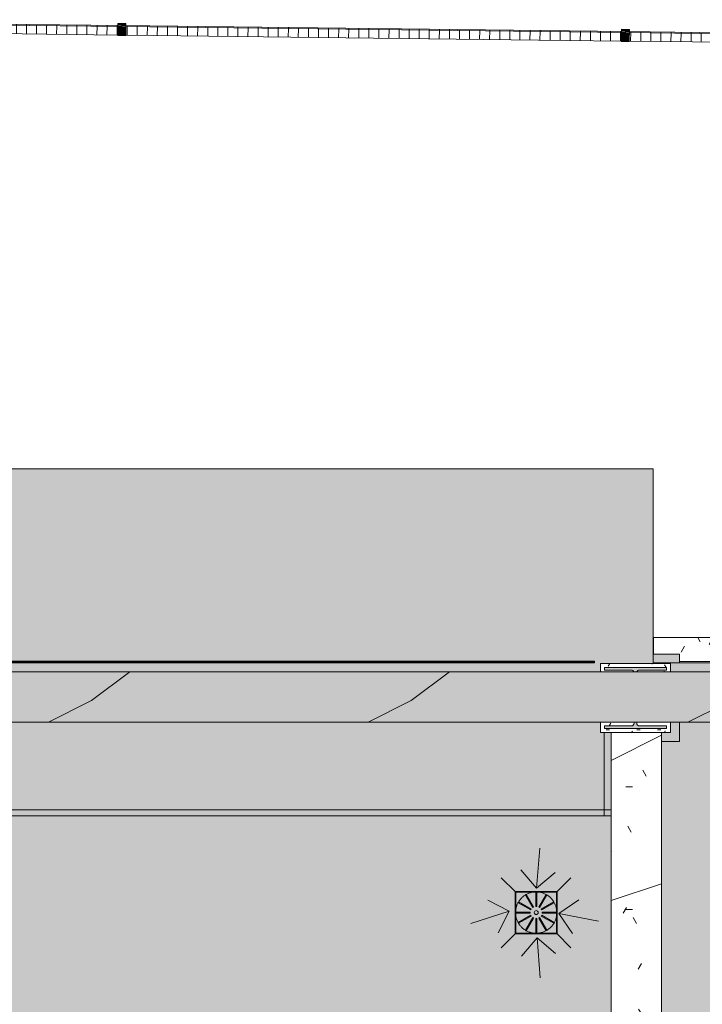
# Model space of a CAD drawing. Header units: millimetres. Extents: x 992 to 119315, y -26483 to 33271.
# Tile 11 of 110: x 42509 to 45898, y 28182 to 33068. Entities that reach past the tile are written whole.
import ezdxf

# ---------------------------------------------------------------- set-up
doc = ezdxf.new("R2010")
doc.units = ezdxf.units.MM
for name, color, linetype, lineweight in [('A-DETL', 90, 'Continuous', 9), ('A-DETL-MBND', 5, 'Continuous', 9), ('A-DETL-THIN', 151, 'Continuous', 9), ('A-FLOR', 192, 'Continuous', 18), ('A-FLOR-PATT', 8, 'Continuous', 18), ('A-GENM', 13, 'Continuous', 9), ('A-GLAZ-CURT', 52, 'Continuous', 9), ('A-GLAZ-CWMG', 51, 'Continuous', 9), ('A-ROOF', 132, 'Continuous', 9), ('A-ROOF-OTLN', 132, 'Continuous', 9), ('A-ROOF-PATT', 132, 'Continuous', 9), ('A-WALL', 113, 'Continuous', 18), ('P-PIPE', 3, 'Continuous', 9), ('P-SANR-FIXT', 6, 'Continuous', 9), ('S-COLS', 52, 'Continuous', 9)]:
    doc.layers.add(name, color=color, linetype=linetype, lineweight=lineweight)
pattern_1 = [(0, (0, 0), (812.8, 203.2), [33.528, -576.072, 33.528, -576.072, -3251.2]), (0, (0, 0), (812.8, 203.2), [-1219.2, 33.528, -1185.672, 33.528, -576.072, -1422.4]), (0, (0, 0), (812.8, 203.2), [-3048, 33.528, -372.872, 33.528, -982.472]), (120, (304.8, 101.6), (-582.37636, 602.30545), [33.528, -576.072, 33.528, -576.072, -3251.2]), (120, (304.8, 101.6), (-582.37636, 602.30545), [-1219.2, 33.528, -1185.672, 33.528, -576.072, -1422.4]), (120, (304.8, 101.6), (-582.37636, 602.30545), [-3048, 33.528, -372.872, 33.528, -982.472]), (240, (406.4, 508), (-230.42364, -805.50545), [33.528, -576.072, 33.528, -576.072, -3251.2]), (240, (406.4, 508), (-230.42364, -805.50545), [-1219.2, 33.528, -1185.672, 33.528, -576.072, -1422.4]), (240, (406.4, 508), (-230.42364, -805.50545), [-3048, 33.528, -372.872, 33.528, -982.472])]
pattern_2 = [(216.87, (635, 1587.5), (4762.4943, 3175.0085), [793.75, -7143.75]), (206.565, (1587.5, 1111.25), (-1587.5015, -1587.499), [1774.88, -1774.88]), (198.435, (1587.5, 317.5), (-3174.9975, -1587.503), [1004.024, -4016.092])]

# ---------------------------------------------------------------- blocks, each defined once
blk = doc.blocks.new('PLUV_Grelha Ralo Hemisférico_Abacaxi - Grelha Abacaxi-25590600-PLANTA DE CAIMENTO DE PISOS - COBERTURA')
at = {"layer": 'P-SANR-FIXT'}
for points in [[(-2.5, -102.3), (-2.4, -29.9), (0, -29.9), (0, -10), (-5, -8.7), (-8.7, -5), (-10, 0), (-8.7, 5), (-5, 8.7), (0, 10), (0, 30), (-2.5, 29.9), (-2.5, 102.3), (-28.7, 97.1), (-38, 94.4), (-49, 89.9), (-12.8, 27.2), (-17.6, 25.4), (-53.3, 87.4), (-69, 73.8), (-87, 53.1), (-24.7, 17.1), (-27.2, 12.8), (-89.9, 49), (-98.6, 23.5), (-100.7, 14.3), (-102.3, 2.5), (-29.9, 2.5), (-29.9, -2.5), (-102.3, -2.5), (-98.5, -23.5), (-88.9, -48.4), (-27.2, -12.8), (-25.4, -17.6), (-87.3, -53.3), (-56, -85.3), (-53.3, -87.4), (-17.1, -24.7), (-12.8, -27.2), (-49, -89.9), (-31.5, -96.3), (-12.5, -99.9)], [(2.5, -102.3), (28.7, -97.1), (38, -94.3), (49, -89.9), (12.8, -27.2), (17.2, -24.7), (53.3, -87.3), (69, -73.8), (87, -53.1), (24.7, -17.2), (27.2, -12.8), (89.9, -49), (98.5, -23.5), (100.7, -14.3), (102.3, -2.5), (29.9, -2.5), (29.9, 2.5), (102.3, 2.5), (98.6, 23.5), (88.9, 48.4), (27.2, 12.8), (25.5, 17.6), (87.4, 53.3), (56, 85.3), (53.3, 87.3), (17.2, 24.7), (12.8, 27.2), (49, 89.9), (31.4, 96.3), (2.5, 101.9), (2.5, 29.9), (0, 29.9), (0, 10), (5, 8.7), (8.7, 5), (10, 0), (8.7, -5), (5, -8.7), (0, -10), (0, -30), (2.5, -29.9), (2.5, -101.2)]]:
    blk.add_hatch(color=252, dxfattribs=at).paths.add_polyline_path(points)
at = {"layer": 'P-SANR-FIXT', "color": 253}
for p, q in [((-2.5, 29.9), (-2.5, 102.3)), ((2.5, 102.3), (2.5, 29.9)), ((-27.2, 12.8), (-89.9, 49)), ((-87.4, 53.3), (-24.7, 17.1)), ((-17.1, 24.7), (-53.3, 87.4)), ((-49, 89.9), (-12.8, 27.2)), ((12.8, 27.2), (49, 89.9)), ((53.4, 87.4), (17.2, 24.7)), ((24.7, 17.1), (87.4, 53.3)), ((89.9, 49), (27.2, 12.8)), ((-102.3, 2.5), (-29.9, 2.5)), ((29.9, 2.5), (102.3, 2.5)), ((-29.9, -2.5), (-102.3, -2.5)), ((-89.9, -49), (-27.2, -12.8)), ((-24.7, -17.2), (-87.4, -53.4)), ((-53.3, -87.4), (-17.1, -24.7)), ((-12.8, -27.2), (-49, -89.9)), ((-2.5, -102.3), (-2.5, -29.9)), ((2.5, -29.9), (2.5, -102.3)), ((49, -89.9), (12.8, -27.2)), ((17.2, -24.7), (53.4, -87.4)), ((87.4, -53.4), (24.7, -17.2)), ((27.2, -12.8), (89.9, -49)), ((102.3, -2.5), (29.9, -2.5))]:
    blk.add_line(p, q, dxfattribs=at)
at = {"layer": 'P-SANR-FIXT', "color": 253, "flags": 128}
for points in [[(0, 102.5), (-4.1, 102.4), (-8.2, 102.2), (-12.3, 101.8), (-16.3, 101.2), (-20.4, 100.5), (-24.4, 99.6), (-28.3, 98.5), (-32.2, 97.3), (-36.1, 95.9), (-39.9, 94.4), (-43.7, 92.7), (-47.3, 90.9), (-50.9, 89), (-54.4, 86.8), (-57.9, 84.6), (-61.2, 82.2), (-64.5, 79.7), (-67.6, 77.1), (-70.6, 74.3), (-73.5, 71.4), (-76.3, 68.4), (-79, 65.3), (-81.5, 62.1), (-84, 58.8), (-86.3, 55.4), (-88.4, 51.9), (-90.4, 48.3), (-92.3, 44.7), (-94, 40.9), (-95.5, 37.1), (-96.9, 33.3), (-98.2, 29.4), (-99.3, 25.4), (-100.2, 21.4), (-101, 17.4), (-101.6, 13.4), (-102.1, 9.3), (-102.4, 5.2), (-102.5, 1.1), (-102.5, -3), (-102.3, -7.1), (-101.9, -11.2), (-101.4, -15.2), (-100.7, -19.3), (-99.8, -23.3), (-98.8, -27.3), (-97.6, -31.2), (-96.3, -35.1), (-94.8, -38.9), (-93.2, -42.7), (-91.4, -46.3), (-89.5, -50), (-87.4, -53.5), (-85.2, -57), (-82.9, -60.3), (-80.4, -63.6), (-77.8, -66.8), (-75.1, -69.8), (-72.2, -72.8), (-69.2, -75.6), (-66.2, -78.3), (-63, -80.9), (-59.7, -83.3), (-56.3, -85.6), (-52.8, -87.8), (-49.3, -89.9), (-45.7, -91.8), (-41.9, -93.5), (-38.2, -95.1), (-34.3, -96.6), (-30.4, -97.9), (-26.5, -99), (-22.5, -100), (-18.5, -100.8), (-14.5, -101.5), (-10.4, -102), (-6.3, -102.3), (-2.2, -102.5), (0, -102.5)], [(0, -102.5), (4.1, -102.4), (8.2, -102.2), (12.3, -101.8), (16.3, -101.2), (20.4, -100.5), (24.4, -99.6), (28.3, -98.5), (32.2, -97.3), (36.1, -95.9), (39.9, -94.4), (43.7, -92.7), (47.3, -90.9), (50.9, -89), (54.4, -86.8), (57.9, -84.6), (61.2, -82.2), (64.5, -79.7), (67.6, -77.1), (70.6, -74.3), (73.5, -71.4), (76.3, -68.4), (79, -65.3), (81.5, -62.1), (84, -58.8), (86.3, -55.4), (88.4, -51.9), (90.4, -48.3), (92.3, -44.7), (94, -40.9), (95.5, -37.1), (96.9, -33.3), (98.2, -29.4), (99.3, -25.4), (100.2, -21.4), (101, -17.4), (101.6, -13.4), (102.1, -9.3), (102.4, -5.2), (102.5, -1.1), (102.5, 3), (102.3, 7.1), (101.9, 11.2), (101.4, 15.2), (100.7, 19.3), (99.8, 23.3), (98.8, 27.3), (97.6, 31.2), (96.3, 35.1), (94.8, 38.9), (93.2, 42.7), (91.4, 46.3), (89.5, 50), (87.4, 53.5), (85.2, 57), (82.9, 60.3), (80.4, 63.6), (77.8, 66.8), (75.1, 69.8), (72.2, 72.8), (69.2, 75.6), (66.2, 78.3), (63, 80.9), (59.7, 83.3), (56.3, 85.6), (52.8, 87.8), (49.3, 89.9), (45.7, 91.8), (41.9, 93.5), (38.2, 95.1), (34.3, 96.6), (30.4, 97.9), (26.5, 99), (22.5, 100), (18.5, 100.8), (14.5, 101.5), (10.4, 102), (6.3, 102.3), (2.2, 102.5), (0, 102.5)]]:
    blk.add_lwpolyline(points, dxfattribs=at)
at = {"layer": 'P-SANR-FIXT', "color": 253}
for radius, start, end in [(30, 175.2258, 184.8259), (30, 145.2258, 154.8259), (30, 115.1741, 124.7742), (10, 90, 180), (30, 90, 94.7742), (30, 85.1741, 90), (10, 360, 90), (10, 270, 360), (30, 55.1741, 64.7742), (30, 25.1741, 34.7742), (30, 355.1741, 4.7742), (30, 205.2258, 214.8259), (30, 235.2258, 244.8259), (10, 180, 270), (30, 265.2258, 270), (30, 270, 274.8259), (30, 295.2258, 304.8259), (30, 325.1741, 334.7742)]:
    blk.add_arc((0, 0), radius, start, end, dxfattribs=at)
blk = doc.blocks.new('PLUV_Serie Reforcada_Joelho 45_90 - Standard-25853971-PLANTA DE CAIMENTO DE PISOS - COBERTURA')
at = {"layer": 'A-DETL-MBND'}
for points in [[(-45605.8, 29881.9), (-45532.1, 29881.9), (-45532.1, 29884.4), (-45636, 29884.3), (-45635.7, 29881.9), (-45606.3, 29881.9)], [(-45445.5, 29881.9), (-45428.1, 29881.9), (-45428.8, 29884.3), (-45462.5, 29884.4), (-45532.1, 29884.4), (-45531.2, 29881.9), (-45446.4, 29881.9)]]:
    blk.add_hatch(color=253, dxfattribs=at).paths.add_polyline_path(points)
at = {"layer": 'A-DETL-MBND', "color": 253}
for p, q in [((-45636.1, 29884.4), (-45636.1, 29881.9)), ((-45428.1, 29881.9), (-45428.1, 29884.4))]:
    blk.add_line(p, q, dxfattribs=at)
for start_param, end_param in [(2.893572, 3.058919), (0.082673, 0.24802)]:
    blk.add_ellipse((-45532.1, 29884.2), major_axis=(104, 0), ratio=0.005, start_param=start_param, end_param=end_param, dxfattribs=at)
blk = doc.blocks.new('BE-PMSa-MOD-ESG-ESCOLA-EX-000-R_rvt-1-PLANTA DE CAIMENTO DE PISOS - COBERTURA')
at = {"layer": 'A-DETL-MBND', "color": 253}
for p, q in [((-45632.1, 29884.4), (-45632.1, 29881.9)), ((-45432.1, 29881.9), (-45432.1, 29884.4))]:
    blk.add_line(p, q, dxfattribs=at)
at = {"layer": 'P-PIPE', "color": 21, "lineweight": 9}
blk.add_blockref('PLUV_Serie Reforcada_Joelho 45_90 - Standard-25853971-PLANTA DE CAIMENTO DE PISOS - COBERTURA', (0, 0), dxfattribs=at)
at = {"layer": 'P-SANR-FIXT', "color": 21, "lineweight": 9, "xscale": 0.9999999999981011, "yscale": 0.9999999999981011}
blk.add_blockref('PLUV_Grelha Ralo Hemisférico_Abacaxi - Grelha Abacaxi-25590600-PLANTA DE CAIMENTO DE PISOS - COBERTURA', (-45532.1, 28636.9), dxfattribs=at)
blk = doc.blocks.new('Calha1 - Calha-3499570-PLANTA DE CAIMENTO DE PISOS - COBERTURA')
at = {"layer": 'A-GENM', "lineweight": 5}
h = blk.add_hatch(color=255, dxfattribs=at)
h.paths.add_polyline_path([(-52865.2, 8492.3), (-33579.5, 8492.3), (-33579.5, 8502.9), (-33590.1, 8502.9), (-33607.9, 8522.3), (-33607.9, 8532.3), (-33609.5, 8532.3), (-33609.5, 8522.3), (-57904.5, 8522.3), (-57904.5, 8492.3), (-53887, 8492.3)])
h.paths.add_polyline_path([(-33609.5, 9517.3), (-33579.5, 9517.4), (-33579.6, 9528.5), (-33607.9, 9528.5), (-33607.9, 9542.9), (-33579.5, 9542.9), (-33579.5, 21621.4), (-33609.5, 21621.4), (-33609.5, 9528.5)])
h.paths.add_polyline_path([(-33699.5, 29116.9), (-33612, 29116.9), (-33612, 29146.9), (-41414.5, 29146.6), (-41414.5, 29116.9), (-33962, 29116.9)])
h.paths.add_polyline_path([(-57889.5, 29116.9), (-57886, 29146.9), (-57904.5, 29146.8), (-57904.5, 29116.9)])
h.paths.add_polyline_path([(-45194.5, 29116.9), (-45159.5, 29117), (-45159.5, 29146.9), (-45195.5, 29146.9), (-45194.6, 29117.1)])
h = blk.add_hatch(color=255, dxfattribs=at)
h.paths.add_polyline_path([(-50821.6, 8522.3), (-33609.5, 8522.3), (-33609.5, 8532.3), (-33607.9, 8532.9), (-33607.9, 9517.3), (-33609.5, 9517.3), (-33609.5, 15311.9), (-33691.5, 15311.9), (-33691.5, 15611.9), (-33609.5, 15611.9), (-33609.5, 21621.4), (-33763.5, 21621.4), (-33763.5, 28918.1), (-33612, 28918.1), (-33612, 29116.9), (-41414.5, 29116.9), (-41414.5, 25348.7), (-41384.5, 25348.7), (-41384.5, 25054.7), (-41414.5, 25054.7), (-41414.5, 22421.9), (-45159.5, 22421.9), (-45159.5, 25054.7), (-45189.5, 25054.7), (-45189.5, 25348.7), (-45159.5, 25348.7), (-45159.5, 29116.9), (-57904.5, 29115.7), (-57904.5, 28126.9), (-46107, 28126.9), (-46107, 21471.9), (-40462, 21471.9), (-40462, 28126.9), (-34599.5, 28126.9), (-34599.5, 9512.3), (-57904.5, 9512.3), (-57904.5, 8522.3), (-51332.5, 8522.3)])
h.paths.add_polyline_path([(-41260.6, 9014.7), (-41204.5, 9014.8), (-41204.6, 9019.8), (-41260.6, 9019.8)])
h.paths.add_polyline_path([(-41269, 9014.7), (-41260.6, 9014.7), (-41260.6, 9019.8), (-41269, 9019.8), (-41269, 9014.8)])
h.paths.add_polyline_path([(-41177.1, 9103.3), (-41177, 9047.2), (-41172, 9047.3), (-41172, 9103.3)])
h.paths.add_polyline_path([(-41177.1, 9111.7), (-41177.1, 9103.3), (-41172, 9103.3), (-41172, 9111.7)])
h.paths.add_polyline_path([(-41080.1, 9019.8), (-41114.6, 9019.8), (-41114.6, 9014.7), (-41080.1, 9014.7)])
h.paths.add_polyline_path([(-41177.1, 8915), (-41222.3, 8926.9), (-41223.5, 8927.4), (-41187.6, 8990.2), (-41191.7, 8992.6), (-41227.9, 8929.9), (-41243.6, 8943.5), (-41261.5, 8964.1), (-41199.2, 9000.1), (-41201.7, 9004.5), (-41264.4, 8968.3), (-41273.1, 8993.8), (-41275.3, 9003), (-41276.9, 9014.7), (-41269, 9014.7), (-41269, 9019.8), (-41276.9, 9019.8), (-41273.1, 9040.8), (-41263.4, 9065.7), (-41201.7, 9030.1), (-41200, 9034.8), (-41261.9, 9070.6), (-41230.6, 9102.6), (-41227.9, 9104.6), (-41191.7, 9041.9), (-41187.3, 9044.5), (-41223.5, 9107.1), (-41203.2, 9114.4), (-41177.1, 9118.4), (-41177.1, 9111.7), (-41172, 9111.7), (-41172, 9119.6), (-41126.8, 9107.6), (-41125.6, 9107.1), (-41161.6, 9044.3), (-41157.4, 9041.9), (-41121.2, 9104.6), (-41105.5, 9091.1), (-41087.6, 9070.4), (-41149.9, 9034.4), (-41147.4, 9030.1), (-41084.7, 9066.2), (-41076, 9040.8), (-41073.9, 9031.5), (-41072.2, 9019.8), (-41080.1, 9019.8), (-41080.1, 9014.7), (-41072.2, 9014.7), (-41076, 8993.8), (-41085.7, 8968.9), (-41147.4, 9004.5), (-41149.1, 8999.7), (-41087.2, 8963.9), (-41118.5, 8932), (-41121.2, 8929.9), (-41157.4, 8992.6), (-41161.8, 8990.1), (-41125.6, 8927.4), (-41145.9, 8920.1), (-41172, 8916.1), (-41172.1, 8987.3), (-41177.1, 8986.2), (-41177.1, 8915.4)])
h.paths.add_polyline_path([(-57790.6, 9014.7), (-57734.5, 9014.8), (-57734.6, 9019.8), (-57790.6, 9019.8)])
h.paths.add_polyline_path([(-57799, 9014.7), (-57790.6, 9014.7), (-57790.6, 9019.8), (-57799, 9019.8), (-57799, 9014.8)])
h.paths.add_polyline_path([(-57707.1, 9103.3), (-57707, 9047.2), (-57702, 9047.3), (-57702, 9103.3)])
h.paths.add_polyline_path([(-57707.1, 9111.7), (-57707.1, 9103.3), (-57702, 9103.3), (-57702, 9111.7)])
h.paths.add_polyline_path([(-57610.1, 9019.8), (-57674.6, 9019.8), (-57674.5, 9014.7), (-57610.1, 9014.7)])
h.paths.add_polyline_path([(-57707.1, 8915), (-57752.3, 8926.9), (-57753.5, 8927.4), (-57717.6, 8990.2), (-57721.7, 8992.6), (-57757.9, 8929.9), (-57773.6, 8943.5), (-57791.5, 8964.1), (-57729.2, 9000.1), (-57731.7, 9004.5), (-57794.4, 8968.3), (-57803.1, 8993.8), (-57805.3, 9003), (-57806.9, 9014.7), (-57799, 9014.7), (-57799, 9019.8), (-57806.9, 9019.8), (-57803.1, 9040.8), (-57793.4, 9065.7), (-57731.7, 9030.1), (-57730, 9034.8), (-57791.9, 9070.6), (-57760.6, 9102.6), (-57757.9, 9104.6), (-57721.7, 9041.9), (-57717.3, 9044.5), (-57753.5, 9107.1), (-57733.2, 9114.4), (-57707.1, 9118.4), (-57707.1, 9111.7), (-57702, 9111.7), (-57702, 9119.6), (-57656.8, 9107.6), (-57655.6, 9107.1), (-57691.6, 9044.3), (-57687.4, 9041.9), (-57651.2, 9104.6), (-57635.5, 9091.1), (-57617.6, 9070.4), (-57679.9, 9034.4), (-57677.4, 9030.1), (-57614.7, 9066.2), (-57606, 9040.8), (-57603.9, 9031.5), (-57602.2, 9019.8), (-57610.1, 9019.8), (-57610.1, 9014.7), (-57602.2, 9014.7), (-57606, 8993.8), (-57615.7, 8968.9), (-57677.4, 9004.5), (-57679.1, 8999.7), (-57617.2, 8963.9), (-57648.5, 8932), (-57651.2, 8929.9), (-57687.4, 8992.6), (-57691.8, 8990.1), (-57655.6, 8927.4), (-57675.9, 8920.1), (-57702, 8916.1), (-57702.1, 8987.3), (-57707.1, 8987.3), (-57707.1, 8915.4)])
h.paths.add_polyline_path([(-41174.6, 9007.3), (-41169.6, 9008.6), (-41165.9, 9012.3), (-41164.6, 9017.3), (-41165.9, 9022.3), (-41169.6, 9025.9), (-41174.6, 9027.3), (-41179.6, 9025.9), (-41183.2, 9022.3), (-41184.6, 9017.3), (-41183.2, 9012.3), (-41179.6, 9008.6), (-41177.1, 9007.6)])
h.paths.add_polyline_path([(-57704.6, 9007.3), (-57699.6, 9008.6), (-57695.9, 9012.3), (-57694.6, 9017.3), (-57695.9, 9022.3), (-57699.6, 9025.9), (-57704.6, 9027.3), (-57709.6, 9025.9), (-57713.2, 9022.3), (-57714.6, 9017.3), (-57713.2, 9012.3), (-57709.6, 9008.6), (-57707.1, 9007.6)])
h.paths.add_polyline_path([(-41114.6, 9014.7), (-41114.6, 9019.8), (-41144.6, 9019.8), (-41144.5, 9014.7), (-41124.1, 9014.7)])
h.paths.add_polyline_path([(-41396.1, 21667.4), (-41706, 21667.4), (-41706, 22015.4), (-41363, 22015.4), (-41363, 21667.4), (-41383, 21667.4)])
h.paths.add_polyline_path([(-44901.1, 21667.4), (-45211, 21667.4), (-45211, 22015.4), (-44868, 22015.4), (-44868, 21667.4), (-44888, 21667.4)])
h.paths.add_polyline_path([(-41224, 28634.4), (-41159.5, 28634.4), (-41159.6, 28639.4), (-41224, 28639.4)])
h.paths.add_polyline_path([(-41229.5, 28634.4), (-41224, 28634.4), (-41224, 28639.4), (-41229.5, 28639.4)])
h.paths.add_polyline_path([(-41132.1, 28722.9), (-41132.1, 28666.8), (-41127.1, 28666.9), (-41127.1, 28722.9), (-41132.1, 28722.9)])
h.paths.add_polyline_path([(-41054.5, 28639.4), (-41099.6, 28639.4), (-41099.5, 28634.4), (-41054.5, 28634.4)])
h.paths.add_polyline_path([(-41043.5, 28639.4), (-41054.5, 28639.4), (-41054.5, 28634.4), (-41043.5, 28634.4)])
h.paths.add_polyline_path([(-41127.1, 28534.6), (-41127.1, 28606.9), (-41132.1, 28606.9), (-41132.1, 28534.6), (-41158.3, 28539.8), (-41167.6, 28542.5), (-41178.6, 28547), (-41142.4, 28609.7), (-41146.7, 28612.2), (-41182.9, 28549.5), (-41198.6, 28563.1), (-41216.5, 28583.8), (-41154.2, 28619.7), (-41156.7, 28624.1), (-41219.4, 28587.9), (-41228.1, 28613.4), (-41230.3, 28622.6), (-41231.9, 28634.4), (-41229.5, 28634.4), (-41230.5, 28639.4), (-41231.9, 28639.4), (-41228.1, 28660.4), (-41218.4, 28685.3), (-41156.7, 28649.7), (-41154.2, 28654), (-41216.9, 28690.2), (-41185.6, 28722.1), (-41182.9, 28724.2), (-41146.7, 28661.5), (-41142.4, 28664.1), (-41178.4, 28726.8), (-41161.1, 28733.2), (-41132.1, 28737.5), (-41132.1, 28722.9), (-41127.1, 28722.9), (-41127.1, 28739.2), (-41100.9, 28734), (-41091.6, 28731.2), (-41080.6, 28726.8), (-41116.8, 28664.1), (-41112.4, 28661.6), (-41076.2, 28724.2), (-41060.5, 28710.7), (-41042.6, 28690), (-41104.9, 28654), (-41102.4, 28649.7), (-41039.7, 28685.9), (-41031, 28660.4), (-41028.9, 28651.2), (-41027.2, 28639.4), (-41043.5, 28639.4), (-41043.5, 28634.4), (-41027.2, 28634.4), (-41031, 28613.4), (-41040.7, 28588.5), (-41102.4, 28624.1), (-41104.9, 28619.7), (-41042.2, 28583.5), (-41073.6, 28551.6), (-41076.2, 28549.5), (-41112.4, 28612.2), (-41116.8, 28609.7), (-41080.6, 28547), (-41098.1, 28540.6), (-41117.1, 28537)])
h.paths.add_polyline_path([(-45618.1, 28634.4), (-45562, 28634.4), (-45562.1, 28639.4), (-45618.1, 28639.4)])
h.paths.add_polyline_path([(-45626.5, 28634.4), (-45618.1, 28634.4), (-45618.1, 28639.4), (-45626.5, 28639.4), (-45626.5, 28634.4)])
h.paths.add_polyline_path([(-45534.6, 28722.9), (-45534.5, 28666.8), (-45529.5, 28666.9), (-45529.5, 28722.9)])
h.paths.add_polyline_path([(-45534.6, 28731.3), (-45534.6, 28722.9), (-45529.5, 28722.9), (-45529.5, 28731.3)])
h.paths.add_polyline_path([(-45437.6, 28639.4), (-45502.1, 28639.4), (-45502, 28634.4), (-45437.6, 28634.4)])
h.paths.add_polyline_path([(-45534.6, 28534.6), (-45579.8, 28546.5), (-45581, 28547), (-45545.1, 28609.8), (-45549.2, 28612.2), (-45585.4, 28549.5), (-45601.1, 28563.1), (-45619, 28583.8), (-45556.7, 28619.7), (-45559.2, 28624.1), (-45621.9, 28587.9), (-45630.6, 28613.4), (-45632.8, 28622.6), (-45634.4, 28634.4), (-45626.5, 28634.4), (-45626.5, 28639.4), (-45634.4, 28639.4), (-45630.6, 28660.4), (-45620.9, 28685.3), (-45559.2, 28649.7), (-45557.5, 28654.5), (-45619.4, 28690.2), (-45588.1, 28722.2), (-45584.9, 28723.4), (-45549.2, 28661.6), (-45544.8, 28664.1), (-45581, 28726.8), (-45560.7, 28734), (-45534.6, 28738), (-45534.6, 28731.3), (-45529.5, 28731.3), (-45529.5, 28739.2), (-45484.3, 28727.2), (-45483.1, 28726.7), (-45519.1, 28663.9), (-45514.9, 28661.5), (-45478.7, 28724.2), (-45463, 28710.7), (-45445.1, 28690), (-45507.4, 28654), (-45504.9, 28649.7), (-45442.2, 28685.9), (-45433.5, 28660.4), (-45431.4, 28651.2), (-45429.7, 28639.4), (-45437.6, 28639.4), (-45437.6, 28634.4), (-45429.7, 28634.4), (-45433.5, 28613.4), (-45443.2, 28588.5), (-45504.9, 28624.1), (-45506.6, 28619.3), (-45444.7, 28583.5), (-45476, 28551.6), (-45478.7, 28549.5), (-45514.9, 28612.2), (-45519.3, 28609.7), (-45483.1, 28547), (-45503.4, 28539.8), (-45529.5, 28535.7), (-45529.6, 28607), (-45534.6, 28606.9), (-45534.6, 28535)])
h.paths.add_polyline_path([(-41129.6, 28626.9), (-41124.6, 28628.2), (-41120.9, 28631.9), (-41119.6, 28636.9), (-41120.9, 28641.9), (-41124.6, 28645.5), (-41129.6, 28646.9), (-41134.6, 28645.5), (-41138.2, 28641.9), (-41139.6, 28636.9), (-41138.2, 28631.9), (-41134.6, 28628.2), (-41132.1, 28627.2)])
h.paths.add_polyline_path([(-45532.1, 28626.9), (-45527.1, 28628.2), (-45523.4, 28631.9), (-45522.1, 28636.9), (-45523.4, 28641.9), (-45527.1, 28645.5), (-45532.1, 28646.9), (-45537.1, 28645.5), (-45540.7, 28641.9), (-45542.1, 28636.9), (-45540.7, 28631.9), (-45537.1, 28628.2), (-45534.6, 28627.2)])
at = {"layer": 'A-GENM', "color": 250, "lineweight": 5}
for p, q in [((-45159.5, 29146.9), (-57904.5, 29146.9)), ((-57904.5, 29116.9), (-45159.5, 29116.9))]:
    blk.add_line(p, q, dxfattribs=at)
blk = doc.blocks.new('CHAPIM4 - CHAPIM-5294427-PLANTA DE CAIMENTO DE PISOS - COBERTURA')
at = {"layer": 'A-ROOF-PATT', "lineweight": 5}
h = blk.add_hatch(dxfattribs=at)
h.set_pattern_fill('FP_1', color=71, style=0, pattern_type=2)
h.set_pattern_definition(pattern_1)
h.paths.add_polyline_path([(-58154.5, 7726.9), (23530.5, 7726.9), (23530.5, 29831.9), (-58154.5, 29831.9), (-58154.5, 7902.3)])
h.paths.add_polyline_path([(23258.7, 7976.9), (-57904.5, 7976.9), (-57904.5, 29581.9), (23280.5, 29581.9), (23280.5, 7976.9)])
h = blk.add_hatch(dxfattribs=at)
h.set_pattern_fill('FP_12', color=71, style=0, pattern_type=2)
h.set_pattern_definition(pattern_2)
h.paths.add_polyline_path([(-58154.5, 7726.9), (23530.5, 7726.9), (23530.5, 29831.9), (-58154.5, 29831.9), (-58154.5, 7902.3)])
h.paths.add_polyline_path([(23258.7, 7976.9), (-57904.5, 7976.9), (-57904.5, 29581.9), (23280.5, 29581.9), (23280.5, 7976.9)])
at = {"layer": 'A-ROOF-OTLN', "color": 250, "lineweight": 5}
for p, q in [((-58154.5, 29831.9), (23530.5, 29831.9)), ((23280.5, 29581.9), (-57904.5, 29581.9))]:
    blk.add_line(p, q, dxfattribs=at)
blk = doc.blocks.new('CHAPIM6 - CHAPIM-5294490-PLANTA DE CAIMENTO DE PISOS - COBERTURA')
at = {"layer": 'A-ROOF-PATT', "lineweight": 5}
h = blk.add_hatch(dxfattribs=at)
h.set_pattern_fill('FP_10', color=71, style=0, pattern_type=2)
h.set_pattern_definition(pattern_1)
h.paths.add_polyline_path([(-43605.2, 22421.9), (-41414.5, 22421.9), (-41414.5, 29554.7), (-41664.5, 29554.7), (-41664.5, 22671.9), (-44909.5, 22671.9), (-44909.5, 29530.2), (-45159.5, 29530.2), (-45159.5, 22421.9), (-43669, 22421.9)])
h = blk.add_hatch(dxfattribs=at)
h.set_pattern_fill('FP_12', color=71, style=0, pattern_type=2)
h.set_pattern_definition(pattern_2)
h.paths.add_polyline_path([(-43605.2, 22421.9), (-41414.5, 22421.9), (-41414.5, 29554.7), (-41664.5, 29554.7), (-41664.5, 22671.9), (-44909.5, 22671.9), (-44909.5, 29530.2), (-45159.5, 29530.2), (-45159.5, 22421.9), (-43669, 22421.9)])
at = {"layer": 'A-ROOF-OTLN', "color": 250, "lineweight": 5}
for p, q in [((-45159.5, 22421.9), (-45159.5, 29530.2)), ((-44909.5, 29530.2), (-44909.5, 22671.9))]:
    blk.add_line(p, q, dxfattribs=at)
blk = doc.blocks.new('Painel de gradil - Painel de gradil-V21-PLANTA DE CAIMENTO DE PISOS - COBERTURA')
at = {"layer": 'A-DETL-MBND', "lineweight": 5}
h = blk.add_hatch(dxfattribs=at)
h.set_pattern_fill('FP_20', color=71, style=0, pattern_type=2)
h.set_pattern_definition([(180, (0, 609.6), (2e-14, -200), []), (270, (0, 609.6), (50, 3e-15), [])])
h.paths.add_polyline_path([(1250, -5), (1249.4, 0), (-1250, 0), (-1249.9, -5), (1249.5, -5)])
h = blk.add_hatch(dxfattribs=at)
h.set_pattern_fill('FP_25', color=71, style=0, pattern_type=2)
h.set_pattern_definition([(0, (0, -513.74), (0, 141.421), []), (90, (0, -513.736), (-50, 3e-15), [])])
h.paths.add_polyline_path([(1230, -47.1), (1229.5, -5), (-1230, -5), (-1229.3, -47.1), (1230, -47.1)])
at = {"layer": 'A-DETL-MBND', "color": 250, "lineweight": 5}
for p, q in [((1250, 0), (-1250, 0)), ((-1250, 0), (-1250, -5)), ((1250, -5), (1250, 0)), ((-1250, -5), (1250, -5)), ((-1230, -47.1), (1230, -47.1))]:
    blk.add_line(p, q, dxfattribs=at)
blk = doc.blocks.new('Montante retangular - montante retangular 60x40mm metal-5668038-PLANTA DE CAIMENTO DE PISOS - COBERTURA')
at = {"layer": 'A-DETL-MBND', "lineweight": 5}
h = blk.add_hatch(color=107, dxfattribs=at)
h.paths.add_polyline_path([(20, 49), (20, 5), (-20, 5.2), (-20, 49), (0.5, 49)])
h.paths.add_polyline_path([(20, 0), (20, -11), (-20, -11), (-20, 0), (0, 0)])
at = {"layer": 'A-DETL-MBND', "color": 250, "lineweight": 5}
for p, q in [((-20, -11), (-20, 49)), ((-20, 49), (20, 49)), ((20, 49), (20, -11)), ((20, -11), (-20, -11))]:
    blk.add_line(p, q, dxfattribs=at)
blk = doc.blocks.new('FX-PNC-PILAR-TP96 - FX-PNC-PILAR-TP01-5761521-PLANTA DE CAIMENTO DE PISOS - COBERTURA')
at = {"layer": 'S-COLS', "lineweight": 5}
h = blk.add_hatch(dxfattribs=at)
h.set_pattern_fill('FP_85', color=256, style=0, pattern_type=2)
h.set_pattern_definition([(270, (-110614.094, -13924.487), (50.8, -203.2), [16.764, -135.636, 16.764, -948.436]), (270, (-110614.094, -13924.487), (50.8, -203.2), [-169.164, -135.636, 16.764, -288.036, -508]), (270, (-110614.094, -13924.487), (50.8, -203.2), [-609.6, 16.764, -135.636, 16.764, -338.836]), (270, (-110614.094, -13924.487), (50.8, -203.2), [-778.764, -84.836, 16.764, -237.236]), (30, (-110588.694, -14000.687), (150.57636, 145.59409), [16.764, -135.636, 16.764, -948.436]), (30, (-110588.694, -14000.687), (150.57636, 145.59409), [-169.164, -135.636, 16.764, -288.036, -508]), (30, (-110588.694, -14000.687), (150.57636, 145.59409), [-609.6, 16.764, -135.636, 16.764, -338.836]), (30, (-110588.694, -14000.687), (150.57636, 145.59409), [-778.764, -84.836, 16.764, -237.236]), (150, (-110487.094, -14026.087), (-201.37636, 57.60591), [16.764, -135.636, 16.764, -948.436]), (150, (-110487.094, -14026.087), (-201.37636, 57.60591), [-169.164, -135.636, 16.764, -288.036, -508]), (150, (-110487.094, -14026.087), (-201.37636, 57.60591), [-609.6, 16.764, -135.636, 16.764, -338.836]), (150, (-110487.094, -14026.087), (-201.37636, 57.60591), [-778.764, -84.836, 16.764, -237.236])])
h.paths.add_polyline_path([(-81083.9, 30941.1), (-81032.2, 30941.1), (-81032.2, 31108.5), (-81041.1, 31108.1), (-81044.2, 31106.8), (-81049, 31102), (-81050.8, 31095.4), (-81050.8, 30961.1), (-81063.9, 30961.1), (-81063.9, 31269.1), (-81050.8, 31269.1), (-81050.8, 31134.7), (-81047.4, 31126.5), (-81044.2, 31123.4), (-81037.7, 31121.6), (-81032.2, 31121.6), (-81032.2, 31289.1), (-81083.9, 31289.1), (-81083.9, 30961.1)])
h.paths.add_polyline_path([(-80782.2, 31286.4), (-80782.2, 31122.7), (-80780.5, 31123.4), (-80775.7, 31128.2), (-80774, 31134.7), (-80774, 31269.1), (-80760.9, 31269.1), (-80760.9, 30961.1), (-80774, 30961.1), (-80774, 31095.4), (-80777.4, 31103.6), (-80782.2, 31107.5), (-80782.2, 30941.1), (-80740.9, 30941.1), (-80740.9, 31289.1), (-80782.2, 31288.2)])
at = {"layer": 'S-COLS', "color": 250, "lineweight": 5}
for p, q in [((-81032.2, 31289.1), (-81083.9, 31289.1)), ((-81083.9, 31289.1), (-81083.9, 30941.1)), ((-80740.9, 31289.1), (-80782.2, 31289.1)), ((-80740.9, 30941.1), (-80740.9, 31289.1)), ((-81063.9, 30961.1), (-81063.9, 31269.1)), ((-81063.9, 31269.1), (-81050.8, 31269.1)), ((-81050.8, 31269.1), (-81050.8, 31134.7)), ((-80774, 31134.7), (-80774, 31269.1)), ((-80774, 31269.1), (-80760.9, 31269.1)), ((-80760.9, 31269.1), (-80760.9, 30961.1)), ((-81050.8, 31095.4), (-81050.8, 30961.1)), ((-81037.7, 31121.6), (-81032.2, 31121.6)), ((-81032.2, 31108.5), (-81037.7, 31108.5)), ((-80774, 30961.1), (-80774, 31095.4)), ((-81083.9, 30941.1), (-81032.2, 30941.1)), ((-81050.8, 30961.1), (-81063.9, 30961.1)), ((-80782.2, 30941.1), (-80740.9, 30941.1)), ((-80760.9, 30961.1), (-80774, 30961.1))]:
    blk.add_line(p, q, dxfattribs=at)
for centre, start, end in [((-81037.7, 31134.7), 180, 270), ((-80787.1, 31134.7), 291.9752, 0), ((-81037.7, 31095.4), 90, 180), ((-80787.1, 31095.4), 0, 68.0248)]:
    blk.add_arc(centre, 13.1, start, end, dxfattribs=at)
blk = doc.blocks.new('FX_PREENCHIMENTO43 - FX_PREENCHIMENTO-6006720-PLANTA DE CAIMENTO DE PISOS - COBERTURA')
at = {"layer": 'A-DETL-MBND', "lineweight": 5}
h = blk.add_hatch(dxfattribs=at)
h.set_pattern_fill('FP_114', color=71, style=0, pattern_type=2)
h.set_pattern_definition([(180, (-37347.19, 95749.98), (-406.4, -101.6), [33.528, -271.272, 33.528, -1896.872]), (180, (-37347.19, 95749.98), (-406.4, -101.6), [-338.328, -271.272, 33.528, -576.072, -1016]), (180, (-37347.19, 95749.98), (-406.4, -101.6), [-1219.2, 33.528, -271.272, 33.528, -677.672]), (180, (-37347.19, 95749.98), (-406.4, -101.6), [-1557.528, -169.672, 33.528, -474.472]), (300, (-37499.59, 95699.18), (291.18818, -301.15272), [33.528, -271.272, 33.528, -1896.872]), (300, (-37499.59, 95699.18), (291.18818, -301.15272), [-338.328, -271.272, 33.528, -576.072, -1016]), (300, (-37499.59, 95699.18), (291.18818, -301.15272), [-1219.2, 33.528, -271.272, 33.528, -677.672]), (300, (-37499.59, 95699.18), (291.18818, -301.15272), [-1557.528, -169.672, 33.528, -474.472]), (60, (-37550.39, 95495.98), (115.21182, 402.75272), [33.528, -271.272, 33.528, -1896.872]), (60, (-37550.39, 95495.98), (115.21182, 402.75272), [-338.328, -271.272, 33.528, -576.072, -1016]), (60, (-37550.39, 95495.98), (115.21182, 402.75272), [-1219.2, 33.528, -271.272, 33.528, -677.672]), (60, (-37550.39, 95495.98), (115.21182, 402.75272), [-1557.528, -169.672, 33.528, -474.472])])
h.paths.add_polyline_path([(7378.5, 65867), (4382.4, 65867), (4382.4, 65856.3), (4274.9, 65856.3), (4274.9, 65747.5), (7602.4, 65747.5), (7602.4, 65831.4), (7473.4, 65831.4), (7473.4, 65867)])
at = {"layer": 'A-DETL-MBND', "color": 250, "lineweight": 5}
for p, q in [((4382.4, 65867), (7473.4, 65867)), ((7602.4, 65831.4), (7602.4, 65747.5)), ((7602.4, 65747.5), (4274.9, 65747.5))]:
    blk.add_line(p, q, dxfattribs=at)
blk = doc.blocks.new('BE-PMSa-MOD-ARQ-ESCOLA-EX-000-R_0056_rvt-1-PLANTA DE CAIMENTO DE PISOS - COBERTURA')
at = {"layer": 'A-DETL-MBND', "lineweight": 5}
blk.add_hatch(color=9, dxfattribs=at).paths.add_polyline_path([(-47756.2, 29876.6), (-45242, 29876.6), (-45242.2, 29881.9), (-50028, 29881.9), (-50028, 29876.6), (-48267.1, 29876.6)])
at = {"layer": 'A-FLOR-PATT', "lineweight": 5}
h = blk.add_hatch(dxfattribs=at)
h.set_pattern_fill('FP_6', color=71, style=0, pattern_type=2)
h.set_pattern_definition([(0, (0, 0), (406.4, 101.6), [33.528, -271.272, 33.528, -271.272, -1625.6]), (0, (0, 0), (406.4, 101.6), [-609.6, 33.528, -576.072, 33.528, -271.272, -711.2]), (0, (0, 0), (406.4, 101.6), [-1524, 33.528, -169.672, 33.528, -474.472]), (120, (152.4, 50.8), (-291.18818, 301.15272), [33.528, -271.272, 33.528, -271.272, -1625.6]), (120, (152.4, 50.8), (-291.18818, 301.15272), [-609.6, 33.528, -576.072, 33.528, -271.272, -711.2]), (120, (152.4, 50.8), (-291.18818, 301.15272), [-1524, 33.528, -169.672, 33.528, -474.472]), (240, (203.2, 254), (-115.21182, -402.75272), [33.528, -271.272, 33.528, -271.272, -1625.6]), (240, (203.2, 254), (-115.21182, -402.75272), [-609.6, 33.528, -576.072, 33.528, -271.272, -711.2]), (240, (203.2, 254), (-115.21182, -402.75272), [-1524, 33.528, -169.672, 33.528, -474.472])])
h.paths.add_polyline_path([(-50035.8, 29884.4), (-45239.5, 29884.4), (-45239.5, 30838.5), (-57819.5, 30838.5), (-57819.5, 29884.4), (-50041.3, 29884.4)])
h = blk.add_hatch(color=9, dxfattribs=at)
h.paths.add_polyline_path([(-57463.3, 29116.9), (-45194.5, 29116.9), (-45194.5, 29146.9), (-45194.5, 29530.2), (-45213.5, 29530.2), (-45213.5, 29581.9), (-49853.2, 29581.9), (-49853.2, 29527.7), (-50203.2, 29527.7), (-50203.2, 29581.9), (-57845.4, 29581.9), (-57845.4, 29526.7), (-57889.5, 29526.2), (-57889.5, 29146.9), (-57886, 29146.9), (-57889.5, 29116.9), (-57825.3, 29116.9)])
h.paths.add_polyline_path([(-50183.2, 29547.7), (-50183, 29547.9), (-50183, 29563.2), (-50051.3, 29563.2), (-50055.3, 29563.2), (-50183.2, 29563.2)])
h.paths.add_polyline_path([(-49873.2, 29563.2), (-49873.2, 29563.2), (-49888.7, 29563.2)])
h = blk.add_hatch(dxfattribs=at)
h.set_pattern_fill('FP_1', color=135, style=0, pattern_type=2)
h.set_pattern_definition(pattern_1)
h.paths.add_polyline_path([(-31407.5, 9542.9), (-30172, 9542.9), (-30172, 16696.9), (-30411.5, 16696.9), (-30411.5, 16996.9), (-30172, 16996.9), (-30172, 21621.4), (-33579.5, 21621.4), (-33579.5, 15611.9), (-33397.5, 15611.9), (-33397.5, 15311.9), (-33579.5, 15311.9), (-33579.5, 9542.9), (-31999.1, 9542.9)])
h.paths.add_polyline_path([(-44070.7, 22671.9), (-41664.5, 22671.9), (-41664.5, 25054.7), (-41684.5, 25054.7), (-41684.5, 25348.7), (-41664.5, 25348.7), (-41664.5, 29509.7), (-41729.5, 29509.7), (-41729.5, 29581.9), (-44820.5, 29581.9), (-44820.5, 29485.2), (-44909.5, 29485.2), (-44909.5, 25348.7), (-44889.5, 25348.7), (-44889.5, 25054.7), (-44909.5, 25054.7), (-44909.5, 22671.9), (-44179.9, 22671.9)])
h.paths.add_polyline_path([(15355.5, 22671.9), (15355.5, 25054.7), (15335.5, 25054.7), (15335.5, 25348.7), (15355.5, 25348.7), (15355.5, 29485.2), (15266.5, 29485.2), (15266.5, 29581.9), (12199.5, 29581.9), (12199.5, 29485.2), (12110.5, 29485.2), (12110.5, 28458.2), (12125.1, 28455.2), (12135.3, 28449.8), (12143.3, 28442.4), (12149.1, 28433.2), (12152.6, 28421.9), (12153.3, 28413.8), (12150.6, 28400.6), (12145.1, 28390.2), (12137.7, 28382.2), (12128.4, 28376.3), (12120.1, 28373.2), (12110.5, 28372), (12110.5, 25348.7), (12130.5, 25348.7), (12130.5, 25054.7), (12110.5, 25054.7), (12110.5, 22671.9), (14573.4, 22671.9)])
h.paths.add_polyline_path([(-10460.6, 22671.9), (-7409.5, 22671.9), (-7409.5, 25054.7), (-7429.5, 25054.7), (-7429.5, 25348.7), (-7409.5, 25348.7), (-7409.5, 29485.2), (-7498.5, 29485.2), (-7498.5, 29581.9), (-10584.5, 29581.9), (-10584.5, 29509.7), (-10707, 29509.7), (-10707, 25348.7), (-10629.5, 25348.7), (-10629.5, 25054.7), (-10707, 25054.7), (-10707, 22671.9), (-10649.5, 22671.9)])
h.paths.add_polyline_path([(-21700.4, 22671.9), (-18919.5, 22671.9), (-18919.5, 29509.7), (-18964.5, 29509.7), (-18964.5, 29581.9), (-22055.5, 29581.9), (-22055.5, 29485.2), (-22144.5, 29485.2), (-22144.5, 25348.7), (-22124.5, 25348.7), (-22124.5, 25054.7), (-22144.5, 25054.7), (-22144.5, 22671.9)])
h.paths.add_polyline_path([(-44545.8, 24807.6), (-44563.1, 24810.6), (-44576.6, 24816.9), (-44589.1, 24828), (-44596.3, 24838.1), (-44601.5, 24851.2), (-44602.8, 24869.3), (-44599.9, 24883.5), (-44594, 24896), (-44583, 24908.5), (-44571.5, 24916.2), (-44559.8, 24920.8), (-44542.9, 24922.3), (-44530, 24920.3), (-44515, 24913.3), (-44502.5, 24902.3), (-44495, 24891.5), (-44490.1, 24878.8), (-44488.7, 24862.2), (-44491.7, 24846.8), (-44497.6, 24834.3), (-44508.6, 24821.8), (-44520.2, 24814.1), (-44532.9, 24809.3), (-44545.8, 24807.6)])
h.paths.add_polyline_path([(-19256.2, 24817.9), (-19274.5, 24821.3), (-19287, 24827.2), (-19299.5, 24838.3), (-19307.5, 24850.4), (-19311.8, 24861.5), (-19313.3, 24878.4), (-19310.5, 24893.2), (-19304.4, 24906.3), (-19293.3, 24918.8), (-19281.8, 24926.5), (-19269.1, 24931.2), (-19253.2, 24932.5), (-19237.9, 24929.5), (-19225.4, 24923.6), (-19212.8, 24912.6), (-19205.4, 24901.8), (-19200.5, 24889.4), (-19199.1, 24872.5), (-19201, 24859.6), (-19208, 24844.6), (-19219, 24832.1), (-19230.5, 24824.4), (-19242.2, 24819.8), (-19254.7, 24818.1)])
h.paths.add_polyline_path([(15605.5, 29146.9), (15640.5, 29146.9), (15639.5, 29530.2), (15605.5, 29530.2), (15605.5, 29226.9)])
h.paths.add_polyline_path([(-18635, 29146.9), (-18564.5, 29146.9), (-18564.5, 29581.9), (-18619.5, 29581.9), (-18619.5, 29554.7), (-18649.5, 29554.7), (-18649.5, 29146.9)])
h.paths.add_polyline_path([(2311.8, 29146.9), (4150.5, 29146.9), (4150.5, 29581.9), (4145.5, 29581.9), (4145.5, 29554.7), (3905.5, 29554.7), (3905.5, 29509.7), (3800.5, 29509.7), (3800.5, 29581.9), (934.5, 29581.9), (934.5, 29485.2), (805.5, 29485.2), (805.5, 29530.2), (541.5, 29530.2), (541.5, 29581.9), (510.5, 29581.9), (510.5, 29146.9), (1403.5, 29146.9)])
h.paths.add_polyline_path([(-28342.1, 29146.9), (-22509.5, 29146.9), (-22509.5, 29581.9), (-26095.5, 29581.9), (-26095.5, 29530.2), (-26443.5, 29530.2), (-26443.5, 29581.9), (-30090.5, 29581.9), (-30090.5, 29530.2), (-30119.5, 29530.2), (-30119.5, 29146.9), (-28382.3, 29146.9)])
h.paths.add_polyline_path([(-22479.5, 29146.9), (-22394.5, 29146.9), (-22394.5, 29530.2), (-22448.5, 29530.2), (-22448.5, 29581.9), (-22479.5, 29581.9), (-22479.5, 29344.3)])
h.paths.add_polyline_path([(-33615.2, 29146.9), (-33612, 29146.9), (-33612, 29530.2), (-33699.5, 29530.2), (-33699.5, 29146.9)])
h.paths.add_polyline_path([(-41379.5, 29146.9), (-41379.5, 29581.9), (-41384.5, 29581.9), (-41384.5, 29554.7), (-41414.5, 29554.7), (-41414.5, 29146.9)])
h.paths.add_polyline_path([(-45159.5, 29146.9), (-45159.5, 29530.2), (-45194.5, 29530.2), (-45194.5, 29146.9)])
h.paths.add_polyline_path([(11825.5, 29521.9), (11860.5, 29521.9), (11860.5, 29527.2), (11825.5, 29526.8)])
h.paths.add_polyline_path([(-7105.5, 29521.9), (-7074.5, 29521.9), (-7074.5, 29527.2), (-7159.5, 29527.2), (-7159.5, 29521.9), (-7125.5, 29521.9)])
at = {"layer": 'A-WALL', "lineweight": 5}
for points in [[(-44964.5, 29876.6), (-44952, 29876.6), (-44952, 30838.5), (-45239.5, 30838.5), (-45239.5, 29884.4), (-45242, 29884.4), (-45241.9, 29876.6), (-44994.5, 29876.6)], [(-44946.2, 29876.6), (-44865.5, 29877.7), (-44865.5, 29918.5), (-44952, 29918.5), (-44952, 29876.6), (-44949.5, 29876.6)], [(-44820.5, 29485.2), (-44820.5, 29530.2), (-44909.5, 29530.2), (-44909.5, 29485.2), (-44838.4, 29485.2)]]:
    blk.add_hatch(color=9, dxfattribs=at).paths.add_polyline_path(points)
h = blk.add_hatch(color=9, dxfattribs=at)
h.paths.add_polyline_path([(-44820.5, 29530.2), (-44820.5, 29581.9), (-44865.5, 29581.9), (-44865.5, 29530.2), (-44824.9, 29530.2)])
h.paths.add_polyline_path([(-44820.5, 29876.6), (-44820.5, 29918.5), (-44865.5, 29918.5), (-44865.5, 29876.6), (-44829.7, 29876.6)])
h = blk.add_hatch(color=9, dxfattribs=at)
h.paths.add_polyline_path([(-30385.7, 29831.9), (-30339.5, 29831.9), (-30339.5, 29876.6), (-33749.5, 29876.5), (-33749.5, 29836.9), (-41332, 29836.6), (-41332, 29831.9), (-32429.3, 29831.9)])
h.paths.add_polyline_path([(-57817, 29831.9), (-50203.2, 29831.9), (-50203.2, 29875.7), (-49853.2, 29875.7), (-49853.2, 29831.9), (-45213.5, 29831.9), (-45213.4, 29873.2), (-44865.5, 29873.2), (-44865.5, 29831.9), (-41684.5, 29831.9), (-41684.5, 29848.7), (-41622, 29848.7), (-41622, 29876.6), (-57817, 29876.6)])
h.paths.add_polyline_path([(-50043.1, 29837.7), (-50043.7, 29838.2), (-50043.4, 29838)])
h.paths.add_polyline_path([(-50183, 29840.2), (-50183, 29855.7), (-50183.2, 29855.7), (-50183.2, 29840.2)])
at = {"layer": 'S-COLS', "lineweight": 5}
h = blk.add_hatch(color=9, dxfattribs=at)
h.paths.add_polyline_path([(-45193.5, 29550.2), (-44885.5, 29550.2), (-44885.5, 29563.3), (-45019.9, 29563.3), (-45027.8, 29566.4), (-45031.2, 29569.9), (-45033, 29576.4), (-45033, 29581.9), (-45046.1, 29581.9), (-45046.5, 29573), (-45047.9, 29569.9), (-45052.6, 29565.1), (-45059.2, 29563.3), (-45193.5, 29563.3)])
h.paths.add_polyline_path([(-45033, 29831.9), (-45031.9, 29831.9), (-45031.2, 29833.6), (-45026.4, 29838.4), (-45019.9, 29840.1), (-44885.5, 29840.1), (-44885.5, 29853.2), (-45193.5, 29853.2), (-45193.5, 29840.1), (-45059.2, 29840.1), (-45051.3, 29837.1), (-45046.1, 29831.9), (-45035.1, 29831.9)])
at = {"layer": 'A-DETL-MBND', "color": 250, "lineweight": 5}
blk.add_line((-49883, 29881.9), (-45242, 29881.9), dxfattribs=at)
at = {"layer": 'A-FLOR', "color": 90, "lineweight": 5}
for p, q in [((-45239.5, 30838.5), (-57819.5, 30838.5)), ((-49883, 29884.4), (-45242, 29884.4)), ((-45194.5, 29116.9), (-45194.5, 29530.2)), ((-57889.5, 29116.9), (-45194.5, 29116.9))]:
    blk.add_line(p, q, dxfattribs=at)
at = {"layer": 'A-WALL', "color": 90, "lineweight": 5}
for p, q in [((-45239.5, 30838.5), (-44952, 30838.5)), ((-44952, 30838.5), (-44952, 29876.6)), ((-44952, 29918.5), (-44865.5, 29918.5)), ((-44820.5, 29918.5), (-44865.5, 29918.5)), ((-44820.5, 29918.5), (-44820.5, 29876.6)), ((-57817, 29876.6), (-45242, 29876.6)), ((-45242, 29876.6), (-45242, 29884.4)), ((-44952, 29876.6), (-41622, 29876.6)), ((-44820.5, 29581.9), (-44820.5, 29530.2)), ((-44820.5, 29485.2), (-44820.5, 29530.2)), ((-44820.5, 29485.2), (-44909.5, 29485.2))]:
    blk.add_line(p, q, dxfattribs=at)
at = {"layer": 'S-COLS', "color": 250, "lineweight": 5}
for p, q in [((-45193.5, 29853.2), (-44885.5, 29853.2)), ((-45193.5, 29840.1), (-45193.5, 29853.2)), ((-45059.2, 29840.1), (-45193.5, 29840.1)), ((-44885.5, 29840.1), (-45019.9, 29840.1)), ((-44885.5, 29853.2), (-44885.5, 29840.1)), ((-45193.5, 29563.3), (-45059.2, 29563.3)), ((-45193.5, 29550.2), (-45193.5, 29563.3)), ((-45046.1, 29576.4), (-45046.1, 29581.9)), ((-45033, 29581.9), (-45033, 29576.4)), ((-45019.9, 29563.3), (-44885.5, 29563.3)), ((-44885.5, 29563.3), (-44885.5, 29550.2)), ((-44885.5, 29550.2), (-45193.5, 29550.2))]:
    blk.add_line(p, q, dxfattribs=at)
for centre, start, end in [((-45059.2, 29827), 22.2582, 90), ((-45019.9, 29827), 90, 157.7418), ((-45059.2, 29576.4), 270, 0), ((-45019.9, 29576.4), 180, 270)]:
    blk.add_arc(centre, 13.1, start, end, dxfattribs=at)
at = {"layer": 'A-GENM', "color": 250, "lineweight": 5}
blk.add_blockref('Calha1 - Calha-3499570-PLANTA DE CAIMENTO DE PISOS - COBERTURA', (0, 0), dxfattribs=at)
at = {"layer": 'A-GLAZ-CURT', "color": 250, "lineweight": 5, "rotation": 359.3246763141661}
for p in [(-48839.1, 33053), (-46339.3, 33023.6), (-43839.5, 32994.1)]:
    blk.add_blockref('Painel de gradil - Painel de gradil-V21-PLANTA DE CAIMENTO DE PISOS - COBERTURA', p, dxfattribs=at)
at = {"layer": 'A-GLAZ-CWMG', "color": 250, "lineweight": 5, "extrusion": (0, 0, -1), "rotation": 180.6753236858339}
for p in [(47589.2, 33038.3), (45089.4, 33008.8)]:
    blk.add_blockref('Montante retangular - montante retangular 60x40mm metal-5668038-PLANTA DE CAIMENTO DE PISOS - COBERTURA', p, dxfattribs=at)
at = {"layer": 'A-ROOF', "color": 250, "lineweight": 5}
for name in ['CHAPIM4 - CHAPIM-5294427-PLANTA DE CAIMENTO DE PISOS - COBERTURA', 'CHAPIM6 - CHAPIM-5294490-PLANTA DE CAIMENTO DE PISOS - COBERTURA']:
    blk.add_blockref(name, (0, 0), dxfattribs=at)
at = {"layer": 'A-WALL', "color": 250, "lineweight": 5, "rotation": 180}
blk.add_blockref('FX_PREENCHIMENTO43 - FX_PREENCHIMENTO-6006720-PLANTA DE CAIMENTO DE PISOS - COBERTURA', (-37347.2, 95750), dxfattribs=at)
at = {"layer": 'S-COLS', "color": 250, "lineweight": 5, "rotation": 89.99999999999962}
blk.add_blockref('FX-PNC-PILAR-TP96 - FX-PNC-PILAR-TP01-5761521-PLANTA DE CAIMENTO DE PISOS - COBERTURA', (-13924.5, 110614.1), dxfattribs=at)

msp = doc.modelspace()

# ---------------------------------------------------------------- linework, layer by layer
at = {"layer": 'A-DETL', "lineweight": 35}
for p, q in [((44969.5, 28739.2), (44898.8, 28809.9)), ((45174.8, 28739.2), (45245.5, 28809.9)), ((44969.5, 28739.2), (45174.8, 28739.2)), ((44969.5, 28532.9), (44969.5, 28739.2)), ((45174.8, 28739.2), (45174.8, 28532.9)), ((44969.5, 28532.9), (44898.8, 28462.2)), ((45174.8, 28532.9), (44969.5, 28532.9)), ((45174.8, 28532.9), (45245.5, 28462.2))]:
    msp.add_line(p, q, dxfattribs=at)
at = {"layer": 'A-DETL-THIN'}
for p, q in [((45090.8, 28957.2), (45075, 28757.9)), ((45075, 28757.9), (44997.1, 28849.1)), ((45075, 28757.9), (45166.3, 28835.8)), ((44938.8, 28643.2), (44832.3, 28698.5)), ((45185.4, 28631.8), (45284.5, 28699.6)), ((44748.1, 28582.8), (44938.8, 28643.2)), ((44938.8, 28643.2), (44883.5, 28536.7)), ((45382, 28595), (45185.4, 28631.8)), ((45185.4, 28631.8), (45253.2, 28532.8)), ((45077.6, 28512.1), (44999.4, 28421)), ((45092.8, 28312.7), (45077.6, 28512.1)), ((45077.6, 28512.1), (45168.6, 28433.9))]:
    msp.add_line(p, q, dxfattribs=at)

# ---------------------------------------------------------------- block references
at = {"lineweight": 5}
for name in ['BE-PMSa-MOD-ARQ-ESCOLA-EX-000-R_0056_rvt-1-PLANTA DE CAIMENTO DE PISOS - COBERTURA', 'BE-PMSa-MOD-ESG-ESCOLA-EX-000-R_rvt-1-PLANTA DE CAIMENTO DE PISOS - COBERTURA']:
    msp.add_blockref(name, (90605, 0), dxfattribs=at)

doc.saveas('drawing.dxf')
